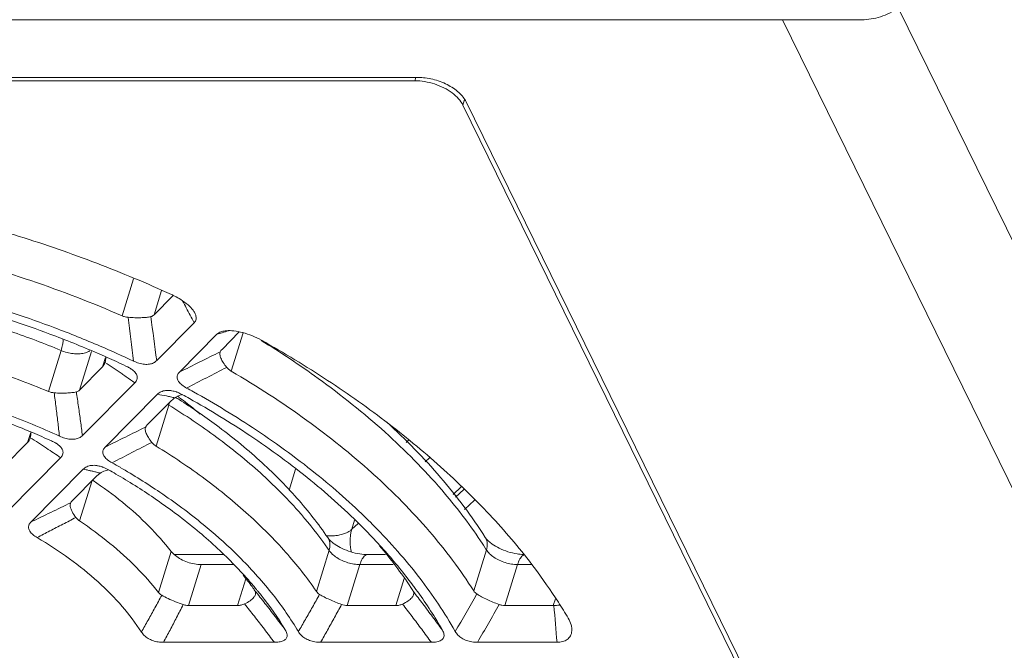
# Model space of a CAD drawing. Header units: millimetres. Extents: x -473 to 23648, y -382 to 1866.
# Tile 98 of 256: x 3227 to 3265, y 340 to 364. Entities that reach past the tile are written whole.
import ezdxf

# ---------------------------------------------------------------- set-up
doc = ezdxf.new("R2010")
doc.units = ezdxf.units.MM
doc.header["$LTSCALE"] = 80
doc.layers.get('0').update_dxf_attribs({"linetype": 'CONTINUOUS'})
doc.layers.add('08_ALL_DRAFTS', color=7, linetype='CONTINUOUS')
doc.layers.add('09_ALL_ROUNDS', color=7, linetype='CONTINUOUS')

msp = doc.modelspace()

# ---------------------------------------------------------------- linework, layer by layer
at = {"color": 0, "linetype": 'Continuous', "lineweight": 0}
for p, q in [((3281.05, 322.685), (3260.613, 364.332)), ((3259.218, 363.876), (3148.23, 363.876)), ((3277.561, 320.335), (3256.194, 363.876)), ((3242.177, 361.673), (3242.139, 361.548)), ((3175.823, 361.548), (3242.139, 361.548)), ((3244.044, 360.83), (3243.978, 360.616)), ((3243.978, 360.616), (3263.806, 320.211)), ((3241.814, 347.739), (3241.899, 347.817)), ((3242.699, 347.151), (3242.536, 347.001)), ((3237.334, 345.909), (3237.583, 346.713)), ((3243.915, 346.036), (3243.607, 345.753)), ((3243.689, 345.643), (3244.012, 345.94)), ((3244.036, 345.177), (3244.424, 345.533)), ((3239.729, 344.419), (3239.837, 344.769)), ((3239.974, 344.645), (3239.729, 344.419))]:
    msp.add_line(p, q, dxfattribs=at)
for centre, radius, start, end in [((3221.81, 334.303), 18.916, 53.1068, 53.4658), ((3222.433, 335.114), 17.893, 49.9799, 53.1442), ((3238.907, 346.285), 2.119, 265.8794, 271.1714)]:
    msp.add_arc(centre, radius, start, end, dxfattribs=at)
for points, knots in [([(3259.218, 363.876), (3259.46, 363.876), (3259.951, 363.96), (3260.613, 364.286), (3261.145, 364.773), (3261.374, 365.19), (3261.44, 365.404)], [0, 0, 0, 0, 0.725563, 1.465799, 2.187313, 2.858443, 2.858443, 2.858443, 2.858443]), ([(3243.813, 360.857), (3243.738, 360.941), (3243.561, 361.097), (3243.248, 361.287), (3242.893, 361.433), (3242.64, 361.495), (3242.512, 361.516)], [0, 0, 0, 0, 0.335056, 0.703962, 1.092203, 1.482409, 1.482409, 1.482409, 1.482409]), ([(3239.729, 344.419), (3239.701, 344.394), (3239.637, 344.344), (3239.518, 344.278), (3239.365, 344.221), (3239.171, 344.18), (3239.028, 344.168), (3238.95, 344.166)], [0, 0, 0, 0, 0.1107556, 0.243774, 0.4049655, 0.6003495, 0.8349971, 0.8349971, 0.8349971, 0.8349971]), ([(3239.719, 343.547), (3239.684, 343.671), (3239.644, 343.965), (3239.68, 344.262), (3239.729, 344.419)], [0, 0, 0, 0, 0.3865391, 0.8796467, 0.8796467, 0.8796467, 0.8796467])]:
    msp.add_open_spline(points, degree=3, knots=knots, dxfattribs=at)
for points in [[(3242.512, 361.516), (3242.389, 361.537), (3242.264, 361.548), (3242.139, 361.548)], [(3243.978, 360.616), (3243.935, 360.703), (3243.877, 360.784), (3243.813, 360.857)]]:
    msp.add_open_spline(points, degree=3, dxfattribs=at)
at = {"layer": '08_ALL_DRAFTS', "color": 0, "linetype": 'Continuous', "lineweight": 0}
for p, q in [((3242.262, 361.673), (3175.577, 361.673)), ((3264.051, 320.087), (3244.101, 360.74))]:
    msp.add_line(p, q, dxfattribs=at)
msp.add_open_spline([(3242.262, 361.673), (3242.355, 361.673), (3242.545, 361.66), (3242.828, 361.607), (3243.108, 361.521), (3243.372, 361.406), (3243.613, 361.266), (3243.82, 361.107), (3243.986, 360.933), (3244.07, 360.805), (3244.101, 360.74)], degree=3, knots=[0, 0, 0, 0, 0.278903, 0.569012, 0.863061, 1.153481, 1.432981, 1.695172, 1.935257, 2.150901, 2.150901, 2.150901, 2.150901], dxfattribs=at)
at = {"layer": '09_ALL_ROUNDS', "color": 0, "linetype": 'Continuous', "lineweight": 0}
for p, q in [((3231.395, 353.987), (3230.957, 352.57)), ((3232.462, 353.54), (3232.174, 352.61)), ((3232.891, 353.333), (3232.174, 352.61)), ((3233.712, 352.307), (3232.276, 350.859)), ((3233.143, 350.419), (3234.579, 351.868)), ((3234.579, 351.868), (3234.776, 351.926)), ((3234.775, 351.291), (3235.433, 351.955)), ((3235.125, 350.456), (3235.579, 351.924)), ((3228.622, 351.249), (3228.138, 349.682)), ((3229.781, 351.209), (3229.325, 349.735)), ((3234.703, 351.195), (3234.697, 351.178)), ((3230.203, 350.621), (3230.315, 350.984)), ((3230.3, 350.794), (3230.302, 350.798)), ((3230.203, 350.621), (3229.325, 349.735)), ((3231.055, 350.284), (3231.11, 350.246)), ((3231.441, 350.016), (3229.44, 347.997)), ((3230.307, 347.557), (3232.308, 349.576)), ((3231.926, 348.416), (3232.804, 349.302)), ((3232.25, 347.597), (3232.734, 349.164)), ((3227.344, 347.735), (3227.463, 348.12)), ((3231.855, 348.323), (3231.848, 348.303)), ((3227.344, 347.735), (3226.458, 346.842)), ((3227.444, 347.917), (3227.442, 347.913)), ((3228.604, 347.153), (3226.599, 345.13)), ((3227.466, 344.69), (3229.471, 346.714)), ((3229.059, 345.523), (3229.945, 346.417)), ((3229.332, 344.737), (3229.809, 346.28)), ((3229.826, 346.297), (3229.846, 346.284)), ((3228.99, 345.434), (3228.98, 345.409)), ((3232.829, 343.576), (3232.344, 342.01)), ((3238.862, 343.616), (3238.377, 342.05)), ((3244.873, 343.636), (3244.388, 342.07)), ((3232.952, 343.453), (3234.83, 343.453)), ((3240.346, 343.453), (3241.025, 343.453)), ((3233.979, 343.074), (3233.495, 341.508)), ((3233.979, 343.074), (3235.224, 343.074)), ((3240.041, 343.074), (3239.557, 341.508)), ((3240.041, 343.074), (3241.316, 343.074)), ((3246.065, 343.074), (3245.581, 341.508)), ((3246.065, 343.074), (3246.604, 343.074)), ((3235.367, 341.508), (3235.68, 342.522)), ((3241.413, 341.508), (3241.73, 342.535)), ((3247.431, 341.508), (3247.509, 341.759)), ((3235.367, 341.508), (3233.495, 341.508)), ((3241.413, 341.508), (3239.557, 341.508)), ((3247.431, 341.508), (3245.581, 341.508)), ((3236.773, 340.103), (3232.533, 340.103)), ((3242.771, 340.103), (3238.54, 340.103)), ((3247.573, 340.103), (3244.537, 340.103))]:
    msp.add_line(p, q, dxfattribs=at)
for centre, radius, start, end in [((3231.507, 350.45), 3.221, 63.1177, 65.4749), ((3156.835, 311.205), 87.175, 28.34453, 28.75898), ((3073.758, 330.554), 159.813, 7.29918, 7.90733), ((3156.287, 310.909), 87.798, 28.13288, 28.34479), ((3084.674, 334.096), 147.663, 6.5123, 7.16468), ((3268.756, 237.159), 119.693, 106.369, 106.49302), ((3234.848, 349.222), 2.801, 74.9427, 75.3823), ((3214.332, 314.603), 40.052, 64.8012, 66.784), ((3214.386, 314.887), 39.481, 66.1016, 66.6894), ((3417.765, -18.64), 412.662, 116.33465, 116.57665), ((3200.8, 306.347), 53.346, 55.6301, 56.4269), ((3214.535, 315.223), 39.113, 64.9389, 66.1025), ((3199.465, 304.389), 55.716, 55.4606, 55.6337), ((3391.687, 43.259), 345, 117.01967, 117.30656), ((3198.354, 302.78), 57.671, 54.99089, 55.39153), ((3229.325, 333.364), 16.484, 78.3674, 79.5745), ((3233.404, 348.829), 0.748, 106.0721, 124.2454), ((3232.588, 348.385), 1.352, 69.2688, 70.8419), ((3233.406, 348.818), 0.759, 100.736, 106.0591), ((3215.781, 317.689), 36.35, 60.7806, 61.2564), ((3215.593, 317.117), 37.239, 60.9432, 61.4022), ((3229.602, 334.721), 15.099, 77.7446, 78.3586), ((3233.485, 350.39), 1.438, 236.6102, 238.5307), ((3231.431, 349.567), 1.364, 342.7931, 346.5173), ((3229.788, 335.576), 14.224, 77.0648, 77.7449), ((3233.389, 348.852), 0.721, 124.3225, 125.3755), ((3219.095, 327.386), 26.088, 57.4394, 57.8191), ((3216.333, 321.428), 28.939, 67.2478, 68.0828), ((3216.463, 321.735), 28.604, 65.6588, 67.2493), ((3370.51, 65.913), 314.612, 116.14971, 116.46429), ((3208.699, 318.211), 35.126, 56.5385, 57.7479), ((3344.56, 127.497), 247.298, 117.05179, 117.44742), ((3206.888, 315.465), 38.416, 55.5774, 56.543), ((3217.528, 323.636), 26.721, 60.0354, 60.7811), ((3227.69, 337.683), 9.204, 75.6216, 76.5068), ((3227.867, 338.372), 8.493, 74.6118, 75.623), ((3230.547, 345.954), 0.741, 121.6568, 125.1147), ((3230.558, 345.935), 0.763, 105.5827, 121.6263), ((3229.753, 345.54), 1.336, 69.2351, 70.9648), ((3230.56, 345.923), 0.775, 98.1898, 105.5346), ((3217.725, 324.222), 25.815, 59.7856, 60.5014), ((3222.022, 326.048), 27.618, 47.853, 48.0153), ((3321.713, 153.411), 213.237, 115.77456, 116.23037), ((3227.466, 335.839), 13.797, 34.3112, 36.0157), ((3230.052, 334.241), 17.547, 32.373, 33.6993), ((3240.053, 345.242), 1.699, 234.2746, 235.5707), ((3246.05, 345.202), 1.651, 233.6622, 234.6374), ((3225.564, 334.553), 12.892, 36.5602, 39.0639), ((3224.362, 332.426), 15.216, 40.3159, 42.4344), ((3224.835, 332.831), 14.594, 39.5578, 40.306), ((3225.025, 332.988), 14.347, 39.0552, 39.5571), ((3225.19, 333.122), 14.135, 38.4242, 39.0555), ((3227.497, 331.397), 18.187, 36.1407, 36.6954), ((3227.713, 331.555), 17.918, 35.7654, 36.1402), ((3164.876, 387.271), 91.629, 329.32193, 330.35512), ((3231.185, 331.06), 19.548, 30.6467, 32.7586), ((3163.262, 387.186), 93.928, 329.91582, 330.93018), ((3187.422, 335.705), 60.311, 4.18162, 5.52114)]:
    msp.add_arc(centre, radius, start, end, dxfattribs=at)
for points, knots in [([(3214.96, 357.776), (3215.956, 357.731), (3217.967, 357.569), (3220.99, 357.123), (3224.024, 356.476), (3227.035, 355.635), (3229.986, 354.612), (3231.903, 353.809), (3232.844, 353.38)], [0, 0, 0, 0, 2.988796, 6.049694, 9.15859, 12.291606, 15.421884, 18.522261, 18.522261, 18.522261, 18.522261]), ([(3216.825, 356.044), (3217.989, 355.97), (3220.36, 355.708), (3223.921, 354.998), (3227.486, 353.965), (3229.815, 353.069), (3230.957, 352.57)], [0, 0, 0, 0, 3.496903, 7.146276, 10.880331, 14.620177, 14.620177, 14.620177, 14.620177]), ([(3230.121, 351.412), (3229.546, 351.659), (3227.945, 352.302), (3225.264, 353.19), (3222.081, 353.974), (3218.897, 354.493), (3216.774, 354.659), (3215.728, 354.693)], [0, 0, 0, 0, 1.876136, 5.17481, 8.46365, 11.700767, 14.84207, 14.84207, 14.84207, 14.84207]), ([(3215.948, 354.379), (3216.961, 354.343), (3219.015, 354.179), (3222.096, 353.674), (3225.176, 352.915), (3227.816, 352.044), (3229.409, 351.403), (3230.009, 351.145)], [0, 0, 0, 0, 3.041382, 6.174226, 9.356369, 12.548065, 14.505614, 14.505614, 14.505614, 14.505614]), ([(3219.274, 353.547), (3219.671, 353.513), (3220.514, 353.425), (3221.849, 353.226), (3223.333, 352.935), (3224.972, 352.526), (3226.761, 351.974), (3227.988, 351.512), (3228.622, 351.249)], [0, 0, 0, 0, 1.196947, 2.540563, 4.048055, 5.732834, 7.603735, 9.662693, 9.662693, 9.662693, 9.662693]), ([(3232.963, 353.323), (3233.042, 353.282), (3233.22, 353.182), (3233.463, 353.008), (3233.637, 352.831), (3233.711, 352.72), (3233.729, 352.686)], [0, 0, 0, 0, 0.267568, 0.611643, 0.891747, 1.008577, 1.008577, 1.008577, 1.008577]), ([(3231.185, 352.513), (3231.145, 352.516), (3231.067, 352.529), (3230.993, 352.554), (3230.957, 352.57)], [0, 0, 0, 0, 0.1188935, 0.235296, 0.235296, 0.235296, 0.235296]), ([(3231.185, 352.513), (3231.269, 352.506), (3231.431, 352.497), (3231.664, 352.496), (3231.869, 352.509), (3231.995, 352.527), (3232.051, 352.54)], [0, 0, 0, 0, 0.2525622, 0.4888235, 0.6972299, 0.8694684, 0.8694684, 0.8694684, 0.8694684]), ([(3232.174, 352.61), (3232.157, 352.593), (3232.119, 352.563), (3232.074, 352.545), (3232.051, 352.54)], [0, 0, 0, 0, 0.0723593, 0.1429789, 0.1429789, 0.1429789, 0.1429789]), ([(3233.729, 352.686), (3233.744, 352.658), (3233.779, 352.579), (3233.799, 352.439), (3233.746, 352.342), (3233.712, 352.307)], [0, 0, 0, 0, 0.0960182, 0.2568571, 0.4044296, 0.4044296, 0.4044296, 0.4044296]), ([(3218.79, 351.98), (3219.561, 351.916), (3221.126, 351.72), (3223.476, 351.24), (3225.832, 350.568), (3227.376, 349.998), (3228.138, 349.682)], [0, 0, 0, 0, 2.320418, 4.727918, 7.188347, 9.661443, 9.661443, 9.661443, 9.661443]), ([(3234.579, 351.868), (3234.619, 351.909), (3234.684, 351.944), (3234.751, 351.966), (3234.763, 351.97)], [0, 0, 0, 0, 0.1736884, 0.2113877, 0.2113877, 0.2113877, 0.2113877]), ([(3234.763, 351.97), (3234.821, 351.988), (3234.975, 352.011), (3235.243, 352.001), (3235.446, 351.961), (3235.555, 351.932)], [0, 0, 0, 0, 0.1830382, 0.4624648, 0.8004275, 0.8004275, 0.8004275, 0.8004275]), ([(3235.575, 351.927), (3235.691, 351.896), (3235.933, 351.814), (3236.163, 351.704), (3236.281, 351.637)], [0, 0, 0, 0, 0.3585297, 0.7643877, 0.7643877, 0.7643877, 0.7643877]), ([(3228.694, 351.671), (3228.703, 351.655), (3228.704, 351.582), (3228.678, 351.443), (3228.644, 351.321), (3228.622, 351.249)], [0, 0, 0, 0, 0.0567042, 0.2067571, 0.432595, 0.432595, 0.432595, 0.432595]), ([(3236.273, 351.626), (3237.014, 351.172), (3238.652, 350.086), (3240.994, 348.214), (3243.069, 346.122), (3244.199, 344.655), (3244.651, 343.977)], [0, 0, 0, 0, 2.607817, 5.889135, 8.977914, 11.425404, 11.425404, 11.425404, 11.425404]), ([(3236.281, 351.637), (3237.14, 351.155), (3238.8, 350.15), (3241.133, 348.5), (3243.245, 346.748), (3245.111, 344.914), (3246.553, 343.204), (3247.335, 342.088), (3247.625, 341.637)], [0, 0, 0, 0, 2.95497, 5.816496, 8.563878, 11.179966, 13.65481, 15.262888, 15.262888, 15.262888, 15.262888]), ([(3228.622, 351.249), (3228.695, 351.218), (3228.847, 351.168), (3229.077, 351.124), (3229.3, 351.115), (3229.503, 351.14), (3229.641, 351.187), (3229.707, 351.224), (3229.72, 351.231)], [0, 0, 0, 0, 0.239787, 0.476347, 0.701101, 0.906622, 1.088407, 1.132729, 1.132729, 1.132729, 1.132729]), ([(3230.3, 350.794), (3230.29, 350.76), (3230.264, 350.698), (3230.225, 350.643), (3230.203, 350.621)], [0, 0, 0, 0, 0.1075797, 0.2002217, 0.2002217, 0.2002217, 0.2002217]), ([(3232.276, 350.859), (3232.241, 350.823), (3232.153, 350.762), (3231.99, 350.715), (3231.799, 350.714), (3231.592, 350.757), (3231.454, 350.811), (3231.385, 350.844)], [0, 0, 0, 0, 0.1485357, 0.314907, 0.50171, 0.7157156, 0.9446942, 0.9446942, 0.9446942, 0.9446942]), ([(3234.729, 350.953), (3234.754, 350.895), (3234.822, 350.773), (3234.906, 350.661), (3234.955, 350.602)], [0, 0, 0, 0, 0.1886108, 0.4188384, 0.4188384, 0.4188384, 0.4188384]), ([(3228.56, 347.977), (3227.875, 348.291), (3226.473, 348.868), (3224.31, 349.575), (3222.105, 350.118), (3219.9, 350.486), (3218.428, 350.614), (3217.702, 350.646)], [0, 0, 0, 0, 2.26034, 4.544239, 6.82114, 9.064505, 11.245964, 11.245964, 11.245964, 11.245964]), ([(3217.949, 350.33), (3218.638, 350.296), (3220.034, 350.17), (3222.126, 349.816), (3224.217, 349.302), (3225.884, 348.76), (3226.847, 348.39), (3227.134, 348.275)], [0, 0, 0, 0, 2.071374, 4.199692, 6.358925, 8.524781, 9.453894, 9.453894, 9.453894, 9.453894]), ([(3231.237, 350.583), (3231.261, 350.569), (3231.286, 350.553), (3231.309, 350.536), (3231.311, 350.536)], [0, 0, 0, 0, 0.08355863, 0.0876216, 0.0876216, 0.0876216, 0.0876216]), ([(3231.311, 350.536), (3231.364, 350.498), (3231.453, 350.423), (3231.539, 350.28), (3231.532, 350.128), (3231.474, 350.05), (3231.441, 350.016)], [0, 0, 0, 0, 0.1943426, 0.3476908, 0.4820107, 0.625192, 0.625192, 0.625192, 0.625192]), ([(3233.418, 349.813), (3233.355, 349.847), (3233.244, 349.917), (3233.116, 350.041), (3233.047, 350.178), (3233.059, 350.316), (3233.112, 350.388), (3233.143, 350.419)], [0, 0, 0, 0, 0.2139563, 0.3922988, 0.5316551, 0.6555661, 0.7880218, 0.7880218, 0.7880218, 0.7880218]), ([(3235.125, 350.456), (3235.093, 350.475), (3235.032, 350.519), (3234.979, 350.573), (3234.955, 350.602)], [0, 0, 0, 0, 0.1115547, 0.224654, 0.224654, 0.224654, 0.224654]), ([(3235.125, 350.456), (3236.117, 349.877), (3237.977, 348.673), (3239.706, 347.288), (3240.496, 346.578)], [0, 0, 0, 0, 3.445949, 6.633481, 6.633481, 6.633481, 6.633481]), ([(3228.358, 349.631), (3228.32, 349.633), (3228.245, 349.645), (3228.172, 349.668), (3228.138, 349.682)], [0, 0, 0, 0, 0.1147971, 0.2273406, 0.2273406, 0.2273406, 0.2273406]), ([(3228.358, 349.631), (3228.44, 349.625), (3228.599, 349.617), (3228.827, 349.619), (3229.027, 349.633), (3229.151, 349.652), (3229.206, 349.666)], [0, 0, 0, 0, 0.2469933, 0.4768474, 0.6817222, 0.8508937, 0.8508937, 0.8508937, 0.8508937]), ([(3228.358, 349.631), (3228.382, 349.444), (3228.43, 349.073), (3228.497, 348.522), (3228.539, 348.157), (3228.56, 347.977)], [0, 0, 0, 0, 0.565425, 1.120735, 1.666043, 1.666043, 1.666043, 1.666043]), ([(3229.325, 349.735), (3229.309, 349.718), (3229.272, 349.689), (3229.228, 349.671), (3229.206, 349.666)], [0, 0, 0, 0, 0.0705842, 0.139385, 0.139385, 0.139385, 0.139385]), ([(3229.206, 349.666), (3229.234, 349.477), (3229.288, 349.103), (3229.366, 348.547), (3229.415, 348.179), (3229.44, 347.997)], [0, 0, 0, 0, 0.571801, 1.13357, 1.685444, 1.685444, 1.685444, 1.685444]), ([(3232.308, 349.576), (3232.346, 349.615), (3232.442, 349.681), (3232.62, 349.728), (3232.764, 349.724), (3232.844, 349.711), (3232.857, 349.709)], [0, 0, 0, 0, 0.1610594, 0.3425237, 0.5452463, 0.586335, 0.586335, 0.586335, 0.586335]), ([(3240.467, 344.66), (3239.84, 345.285), (3238.435, 346.541), (3236.156, 348.209), (3234.5, 349.213), (3233.679, 349.669)], [0, 0, 0, 0, 2.655705, 5.642219, 8.459261, 8.459261, 8.459261, 8.459261]), ([(3232.734, 349.164), (3233.363, 348.779), (3234.574, 347.968), (3236.236, 346.621), (3237.585, 345.276), (3238.331, 344.357), (3238.625, 343.952)], [0, 0, 0, 0, 2.211086, 4.365915, 6.410582, 7.911948, 7.911948, 7.911948, 7.911948]), ([(3232.804, 349.302), (3232.827, 349.325), (3232.881, 349.373), (3232.939, 349.417), (3232.972, 349.44)], [0, 0, 0, 0, 0.0978446, 0.2171389, 0.2171389, 0.2171389, 0.2171389]), ([(3238.813, 344.1), (3238.454, 344.626), (3237.638, 345.66), (3236.205, 347.095), (3234.681, 348.336), (3233.62, 349.064), (3233.135, 349.373)], [0, 0, 0, 0, 1.911406, 3.939354, 6.072008, 7.797447, 7.797447, 7.797447, 7.797447]), ([(3233.525, 349.413), (3234.313, 348.972), (3235.908, 348), (3238.15, 346.356), (3239.768, 344.9), (3240.603, 344.023), (3240.805, 343.803)], [0, 0, 0, 0, 2.709182, 5.597006, 8.329352, 9.226343, 9.226343, 9.226343, 9.226343]), ([(3244.83, 344.112), (3244.32, 344.916), (3243.153, 346.464), (3241.797, 347.845), (3241.074, 348.505)], [0, 0, 0, 0, 2.856106, 5.792055, 5.792055, 5.792055, 5.792055]), ([(3231.876, 348.083), (3231.899, 348.027), (3231.963, 347.906), (3232.043, 347.797), (3232.09, 347.739)], [0, 0, 0, 0, 0.182712, 0.4062793, 0.4062793, 0.4062793, 0.4062793]), ([(3227.442, 347.913), (3227.432, 347.878), (3227.406, 347.815), (3227.366, 347.758), (3227.344, 347.735)], [0, 0, 0, 0, 0.1077845, 0.2040957, 0.2040957, 0.2040957, 0.2040957]), ([(3228.418, 347.71), (3228.422, 347.708), (3228.44, 347.697), (3228.456, 347.686), (3228.469, 347.677)], [0, 0, 0, 0, 0.01391462, 0.06023235, 0.06023235, 0.06023235, 0.06023235]), ([(3228.469, 347.677), (3228.505, 347.652), (3228.578, 347.595), (3228.665, 347.493), (3228.707, 347.369), (3228.682, 347.247), (3228.633, 347.183), (3228.604, 347.153)], [0, 0, 0, 0, 0.1317401, 0.2769795, 0.3973777, 0.5112636, 0.6345652, 0.6345652, 0.6345652, 0.6345652]), ([(3229.44, 347.997), (3229.404, 347.961), (3229.315, 347.899), (3229.151, 347.854), (3228.962, 347.853), (3228.761, 347.895), (3228.627, 347.946), (3228.56, 347.977)], [0, 0, 0, 0, 0.1501817, 0.3183204, 0.5034948, 0.7114192, 0.9321056, 0.9321056, 0.9321056, 0.9321056]), ([(3232.25, 347.597), (3232.22, 347.616), (3232.162, 347.659), (3232.112, 347.711), (3232.09, 347.739)], [0, 0, 0, 0, 0.1065825, 0.2146843, 0.2146843, 0.2146843, 0.2146843]), ([(3230.572, 346.957), (3230.512, 346.99), (3230.406, 347.059), (3230.281, 347.18), (3230.212, 347.314), (3230.222, 347.453), (3230.275, 347.526), (3230.307, 347.557)], [0, 0, 0, 0, 0.2051367, 0.3782457, 0.516604, 0.6415594, 0.775186, 0.775186, 0.775186, 0.775186]), ([(3232.25, 347.597), (3232.892, 347.204), (3234.113, 346.385), (3235.778, 345.03), (3237.21, 343.598), (3238.022, 342.571), (3238.377, 342.05)], [0, 0, 0, 0, 2.257169, 4.405224, 6.429619, 8.321707, 8.321707, 8.321707, 8.321707]), ([(3229.471, 346.714), (3229.509, 346.753), (3229.607, 346.821), (3229.79, 346.868), (3229.937, 346.862), (3230.021, 346.847), (3230.036, 346.844)], [0, 0, 0, 0, 0.1648552, 0.3489237, 0.5559208, 0.6022862, 0.6022862, 0.6022862, 0.6022862]), ([(3229.471, 346.714), (3229.509, 346.706), (3229.588, 346.69), (3229.71, 346.663), (3229.794, 346.643), (3229.837, 346.633)], [0, 0, 0, 0, 0.1162076, 0.2415241, 0.375523, 0.375523, 0.375523, 0.375523]), ([(3229.945, 346.417), (3229.969, 346.441), (3230.026, 346.491), (3230.086, 346.536), (3230.12, 346.56)], [0, 0, 0, 0, 0.1018787, 0.2267725, 0.2267725, 0.2267725, 0.2267725]), ([(3230.716, 346.529), (3231.209, 346.243), (3232.244, 345.593), (3233.722, 344.494), (3234.842, 343.485), (3235.433, 342.868), (3235.592, 342.693)], [0, 0, 0, 0, 1.709906, 3.663148, 5.517172, 6.225914, 6.225914, 6.225914, 6.225914]), ([(3235.249, 343.543), (3234.866, 343.913), (3233.952, 344.721), (3232.488, 345.804), (3231.394, 346.486), (3230.874, 346.785)], [0, 0, 0, 0, 1.59477, 3.656952, 5.456621, 5.456621, 5.456621, 5.456621]), ([(3240.554, 346.525), (3241.31, 345.841), (3242.695, 344.441), (3243.883, 342.867), (3244.388, 342.07)], [0, 0, 0, 0, 3.058646, 5.891603, 5.891603, 5.891603, 5.891603]), ([(3229.846, 346.284), (3230.233, 346.022), (3230.975, 345.474), (3231.978, 344.571), (3232.566, 343.912), (3232.829, 343.576)], [0, 0, 0, 0, 1.399912, 2.765203, 4.042325, 4.042325, 4.042325, 4.042325]), ([(3228.976, 345.292), (3228.987, 345.224), (3229.049, 345.075), (3229.136, 344.943), (3229.191, 344.871)], [0, 0, 0, 0, 0.2043252, 0.4751948, 0.4751948, 0.4751948, 0.4751948]), ([(3227.709, 344.102), (3227.651, 344.137), (3227.549, 344.206), (3227.432, 344.328), (3227.371, 344.46), (3227.385, 344.591), (3227.436, 344.66), (3227.466, 344.69)], [0, 0, 0, 0, 0.2017104, 0.3695363, 0.5021213, 0.6211654, 0.7485927, 0.7485927, 0.7485927, 0.7485927]), ([(3227.709, 344.102), (3227.87, 344.187), (3228.195, 344.357), (3228.689, 344.613), (3229.022, 344.785), (3229.191, 344.871)], [0, 0, 0, 0, 0.54425, 1.100682, 1.669361, 1.669361, 1.669361, 1.669361]), ([(3229.332, 344.737), (3229.314, 344.749), (3229.28, 344.775), (3229.233, 344.82), (3229.204, 344.853), (3229.191, 344.871)], [0, 0, 0, 0, 0.0641576, 0.1289925, 0.1954025, 0.1954025, 0.1954025, 0.1954025]), ([(3229.332, 344.737), (3229.731, 344.469), (3230.484, 343.914), (3231.496, 343.003), (3232.083, 342.345), (3232.344, 342.01)], [0, 0, 0, 0, 1.440158, 2.802212, 4.078177, 4.078177, 4.078177, 4.078177]), ([(3243.681, 340.521), (3243.281, 341.231), (3242.33, 342.642), (3241.167, 343.956), (3240.506, 344.62), (3240.467, 344.66)], [0, 0, 0, 0, 2.444026, 5.084564, 5.253076, 5.253076, 5.253076, 5.253076]), ([(3231.691, 340.497), (3231.472, 340.838), (3230.957, 341.513), (3230.031, 342.448), (3228.938, 343.327), (3228.133, 343.853), (3227.709, 344.102)], [0, 0, 0, 0, 1.217098, 2.534683, 3.940837, 5.416041, 5.416041, 5.416041, 5.416041]), ([(3238.813, 344.1), (3238.841, 344.06), (3238.918, 343.974), (3239.008, 343.901), (3239.061, 343.863)], [0, 0, 0, 0, 0.1463695, 0.3442173, 0.3442173, 0.3442173, 0.3442173]), ([(3238.813, 344.1), (3238.822, 344.088), (3238.867, 344.014), (3238.91, 343.846), (3238.885, 343.693), (3238.862, 343.616)], [0, 0, 0, 0, 0.0453133, 0.2599869, 0.5002891, 0.5002891, 0.5002891, 0.5002891]), ([(3244.83, 344.112), (3244.854, 344.073), (3244.929, 343.987), (3245.017, 343.913), (3245.072, 343.873)], [0, 0, 0, 0, 0.1368794, 0.3411344, 0.3411344, 0.3411344, 0.3411344]), ([(3244.83, 344.112), (3244.835, 344.103), (3244.877, 344.032), (3244.921, 343.868), (3244.896, 343.713), (3244.873, 343.636)], [0, 0, 0, 0, 0.0308462, 0.2487436, 0.489928, 0.489928, 0.489928, 0.489928]), ([(3232.829, 343.576), (3232.875, 343.516), (3232.992, 343.403), (3233.204, 343.266), (3233.45, 343.159), (3233.712, 343.091), (3233.891, 343.074), (3233.979, 343.074)], [0, 0, 0, 0, 0.2283, 0.483323, 0.754468, 1.028439, 1.291501, 1.291501, 1.291501, 1.291501]), ([(3237.689, 340.513), (3237.4, 341.003), (3236.725, 341.975), (3235.856, 342.946), (3235.335, 343.46), (3235.249, 343.543)], [0, 0, 0, 0, 1.704935, 3.539508, 3.900207, 3.900207, 3.900207, 3.900207]), ([(3238.862, 343.616), (3238.897, 343.564), (3238.988, 343.462), (3239.157, 343.332), (3239.357, 343.223), (3239.579, 343.14), (3239.809, 343.087), (3239.965, 343.074), (3240.041, 343.074)], [0, 0, 0, 0, 0.191331, 0.40494, 0.635257, 0.874147, 1.112504, 1.34118, 1.34118, 1.34118, 1.34118]), ([(3239.093, 343.841), (3239.178, 343.782), (3239.371, 343.673), (3239.688, 343.55), (3240.019, 343.472), (3240.242, 343.453), (3240.346, 343.453)], [0, 0, 0, 0, 0.309925, 0.662522, 1.01635, 1.328929, 1.328929, 1.328929, 1.328929]), ([(3240.805, 343.803), (3241.178, 343.394), (3241.609, 342.885), (3242.012, 342.354), (3242.079, 342.264)], [0, 0, 0, 0, 1.661044, 1.998195, 1.998195, 1.998195, 1.998195]), ([(3244.873, 343.636), (3244.907, 343.582), (3244.996, 343.477), (3245.164, 343.343), (3245.367, 343.229), (3245.593, 343.142), (3245.828, 343.088), (3245.987, 343.074), (3246.065, 343.074)], [0, 0, 0, 0, 0.192541, 0.408813, 0.643201, 0.887157, 1.130994, 1.364899, 1.364899, 1.364899, 1.364899]), ([(3245.094, 343.856), (3245.179, 343.796), (3245.374, 343.683), (3245.695, 343.555), (3246.006, 343.48), (3246.203, 343.459), (3246.28, 343.455)], [0, 0, 0, 0, 0.312013, 0.671732, 1.035045, 1.266416, 1.266416, 1.266416, 1.266416]), ([(3240.346, 343.452), (3240.309, 343.451), (3240.216, 343.415), (3240.113, 343.272), (3240.064, 343.147), (3240.041, 343.074)], [0, 0, 0, 0, 0.110639, 0.2815121, 0.5113868, 0.5113868, 0.5113868, 0.5113868]), ([(3246.303, 343.436), (3246.29, 343.431), (3246.227, 343.396), (3246.137, 343.271), (3246.088, 343.147), (3246.065, 343.074)], [0, 0, 0, 0, 0.0425362, 0.2134093, 0.443284, 0.443284, 0.443284, 0.443284]), ([(3232.468, 341.904), (3232.452, 341.913), (3232.406, 341.943), (3232.367, 341.982), (3232.344, 342.01)], [0, 0, 0, 0, 0.0559668, 0.1636677, 0.1636677, 0.1636677, 0.1636677]), ([(3236.046, 341.925), (3236.049, 341.934), (3236.06, 341.984), (3236.05, 342.04), (3236.028, 342.075)], [0, 0, 0, 0, 0.030146, 0.1536337, 0.1536337, 0.1536337, 0.1536337]), ([(3236.028, 342.075), (3236.157, 341.915), (3236.417, 341.588), (3236.804, 341.088), (3237.061, 340.747), (3237.19, 340.575)], [0, 0, 0, 0, 0.618567, 1.251125, 1.898115, 1.898115, 1.898115, 1.898115]), ([(3238.501, 341.934), (3238.476, 341.949), (3238.43, 341.983), (3238.393, 342.026), (3238.377, 342.05)], [0, 0, 0, 0, 0.0859576, 0.1700727, 0.1700727, 0.1700727, 0.1700727]), ([(3242.078, 342.051), (3242.202, 341.89), (3242.451, 341.565), (3242.823, 341.07), (3243.07, 340.735), (3243.195, 340.566)], [0, 0, 0, 0, 0.608829, 1.228062, 1.857988, 1.857988, 1.857988, 1.857988]), ([(3242.089, 341.917), (3242.091, 341.922), (3242.101, 341.966), (3242.097, 342.015), (3242.079, 342.051)], [0, 0, 0, 0, 0.016318, 0.1355837, 0.1355837, 0.1355837, 0.1355837]), ([(3244.511, 341.949), (3244.486, 341.965), (3244.44, 342), (3244.404, 342.045), (3244.388, 342.07)], [0, 0, 0, 0, 0.0874325, 0.1729947, 0.1729947, 0.1729947, 0.1729947]), ([(3232.468, 341.904), (3232.383, 341.743), (3232.212, 341.426), (3231.953, 340.957), (3231.779, 340.649), (3231.691, 340.497)], [0, 0, 0, 0, 0.544821, 1.082189, 1.607202, 1.607202, 1.607202, 1.607202]), ([(3232.468, 341.904), (3232.549, 341.858), (3232.722, 341.77), (3232.996, 341.65), (3233.189, 341.577), (3233.288, 341.543)], [0, 0, 0, 0, 0.2777959, 0.584012, 0.8968462, 0.8968462, 0.8968462, 0.8968462]), ([(3235.633, 341.569), (3235.708, 341.604), (3235.836, 341.676), (3235.949, 341.773), (3235.989, 341.823)], [0, 0, 0, 0, 0.2473867, 0.4403133, 0.4403133, 0.4403133, 0.4403133]), ([(3238.501, 341.934), (3238.411, 341.772), (3238.232, 341.453), (3237.961, 340.979), (3237.779, 340.667), (3237.689, 340.513)], [0, 0, 0, 0, 0.555025, 1.100575, 1.636774, 1.636774, 1.636774, 1.636774]), ([(3238.501, 341.934), (3238.56, 341.899), (3238.687, 341.829), (3238.89, 341.73), (3239.109, 341.634), (3239.262, 341.575), (3239.339, 341.547)], [0, 0, 0, 0, 0.2054471, 0.4340002, 0.6775815, 0.9244184, 0.9244184, 0.9244184, 0.9244184]), ([(3241.67, 341.565), (3241.743, 341.598), (3241.87, 341.666), (3241.983, 341.758), (3242.024, 341.806)], [0, 0, 0, 0, 0.2416528, 0.43152, 0.43152, 0.43152, 0.43152]), ([(3244.511, 341.949), (3244.57, 341.913), (3244.698, 341.841), (3244.903, 341.739), (3245.125, 341.639), (3245.279, 341.578), (3245.358, 341.549)], [0, 0, 0, 0, 0.207177, 0.4401103, 0.6866557, 0.9374403, 0.9374403, 0.9374403, 0.9374403]), ([(3232.533, 340.103), (3232.618, 340.259), (3232.788, 340.575), (3233.04, 341.055), (3233.206, 341.379), (3233.288, 341.543)], [0, 0, 0, 0, 0.534537, 1.076645, 1.626333, 1.626333, 1.626333, 1.626333]), ([(3233.495, 341.508), (3233.472, 341.508), (3233.426, 341.51), (3233.356, 341.522), (3233.311, 341.535), (3233.288, 341.543)], [0, 0, 0, 0, 0.0685074, 0.1383146, 0.2103796, 0.2103796, 0.2103796, 0.2103796]), ([(3235.633, 341.569), (3235.591, 341.549), (3235.504, 341.518), (3235.412, 341.508), (3235.367, 341.508)], [0, 0, 0, 0, 0.1397195, 0.2748209, 0.2748209, 0.2748209, 0.2748209]), ([(3235.633, 341.569), (3235.76, 341.412), (3236.013, 341.093), (3236.393, 340.604), (3236.646, 340.272), (3236.773, 340.103)], [0, 0, 0, 0, 0.604474, 1.223329, 1.856956, 1.856956, 1.856956, 1.856956]), ([(3239.339, 341.547), (3239.251, 341.383), (3239.074, 341.058), (3238.808, 340.576), (3238.629, 340.259), (3238.54, 340.103)], [0, 0, 0, 0, 0.559504, 1.10959, 1.650409, 1.650409, 1.650409, 1.650409]), ([(3239.557, 341.508), (3239.52, 341.508), (3239.446, 341.514), (3239.374, 341.534), (3239.339, 341.547)], [0, 0, 0, 0, 0.1095138, 0.2220845, 0.2220845, 0.2220845, 0.2220845]), ([(3241.67, 341.565), (3241.629, 341.546), (3241.545, 341.517), (3241.456, 341.508), (3241.413, 341.508)], [0, 0, 0, 0, 0.1344277, 0.2646697, 0.2646697, 0.2646697, 0.2646697]), ([(3241.67, 341.565), (3241.792, 341.406), (3242.037, 341.086), (3242.404, 340.599), (3242.649, 340.269), (3242.771, 340.103)], [0, 0, 0, 0, 0.599493, 1.209575, 1.830501, 1.830501, 1.830501, 1.830501]), ([(3245.581, 341.508), (3245.543, 341.508), (3245.467, 341.515), (3245.394, 341.535), (3245.358, 341.549)], [0, 0, 0, 0, 0.1123769, 0.2280463, 0.2280463, 0.2280463, 0.2280463]), ([(3248.003, 341.024), (3248.051, 340.944), (3248.109, 340.816), (3248.135, 340.679), (3248.139, 340.635)], [0, 0, 0, 0, 0.2807764, 0.4150367, 0.4150367, 0.4150367, 0.4150367]), ([(3232.533, 340.103), (3232.464, 340.103), (3232.327, 340.113), (3232.13, 340.162), (3231.951, 340.244), (3231.801, 340.355), (3231.723, 340.448), (3231.691, 340.497)], [0, 0, 0, 0, 0.2063506, 0.4110718, 0.6055404, 0.7927095, 0.966502, 0.966502, 0.966502, 0.966502]), ([(3237.19, 340.575), (3237.215, 340.534), (3237.253, 340.455), (3237.267, 340.329), (3237.212, 340.218), (3237.099, 340.147), (3236.948, 340.109), (3236.834, 340.103), (3236.773, 340.103)], [0, 0, 0, 0, 0.1417549, 0.260529, 0.3684428, 0.4921416, 0.648295, 0.8328755, 0.8328755, 0.8328755, 0.8328755]), ([(3238.54, 340.103), (3238.468, 340.103), (3238.324, 340.114), (3238.12, 340.166), (3237.938, 340.253), (3237.792, 340.369), (3237.718, 340.464), (3237.689, 340.513)], [0, 0, 0, 0, 0.2169154, 0.4311036, 0.6291104, 0.8154377, 0.986284, 0.986284, 0.986284, 0.986284]), ([(3243.195, 340.566), (3243.222, 340.518), (3243.263, 340.426), (3243.253, 340.273), (3243.141, 340.163), (3242.972, 340.112), (3242.843, 340.103), (3242.771, 340.103)], [0, 0, 0, 0, 0.162935, 0.2968911, 0.4305709, 0.6037353, 0.8177355, 0.8177355, 0.8177355, 0.8177355]), ([(3244.537, 340.103), (3244.465, 340.103), (3244.322, 340.114), (3244.118, 340.165), (3243.935, 340.252), (3243.785, 340.371), (3243.71, 340.47), (3243.681, 340.521)], [0, 0, 0, 0, 0.214709, 0.4274128, 0.6278713, 0.8193898, 0.9955174, 0.9955174, 0.9955174, 0.9955174]), ([(3248.139, 340.635), (3248.142, 340.602), (3248.142, 340.505), (3248.099, 340.347), (3247.968, 340.201), (3247.784, 340.118), (3247.646, 340.103), (3247.573, 340.103)], [0, 0, 0, 0, 0.0966288, 0.2927426, 0.4751795, 0.6664988, 0.8853845, 0.8853845, 0.8853845, 0.8853845])]:
    msp.add_open_spline(points, degree=3, knots=knots, dxfattribs=at)
for points in [[(3234.697, 351.178), (3234.688, 351.15), (3234.687, 351.12), (3234.69, 351.091)], [(3234.69, 351.091), (3234.695, 351.043), (3234.711, 350.997), (3234.729, 350.953)], [(3234.703, 351.195), (3234.71, 351.212), (3234.72, 351.227), (3234.73, 351.241)], [(3234.73, 351.241), (3234.744, 351.259), (3234.759, 351.275), (3234.775, 351.291)], [(3230.302, 350.798), (3230.32, 350.857), (3230.33, 350.919), (3230.327, 350.981)], [(3231.103, 350.654), (3231.149, 350.632), (3231.194, 350.609), (3231.237, 350.583)], [(3232.857, 349.709), (3232.917, 349.698), (3232.975, 349.682), (3233.032, 349.662)], [(3233.066, 349.65), (3233.133, 349.624), (3233.198, 349.594), (3233.261, 349.56)], [(3231.882, 348.367), (3231.896, 348.385), (3231.911, 348.401), (3231.926, 348.416)], [(3227.444, 347.917), (3227.463, 347.982), (3227.473, 348.051), (3227.468, 348.119)], [(3231.848, 348.303), (3231.839, 348.276), (3231.838, 348.247), (3231.84, 348.219)], [(3231.84, 348.219), (3231.844, 348.172), (3231.858, 348.126), (3231.876, 348.083)], [(3231.855, 348.323), (3231.862, 348.338), (3231.872, 348.353), (3231.882, 348.367)], [(3228.252, 347.797), (3228.309, 347.771), (3228.365, 347.743), (3228.418, 347.71)], [(3230.036, 346.844), (3230.088, 346.834), (3230.139, 346.82), (3230.189, 346.803)], [(3230.227, 346.789), (3230.299, 346.761), (3230.369, 346.728), (3230.436, 346.69)], [(3228.98, 345.409), (3228.969, 345.372), (3228.97, 345.33), (3228.976, 345.292)], [(3228.99, 345.434), (3229.001, 345.455), (3229.014, 345.475), (3229.03, 345.492)], [(3229.03, 345.492), (3229.04, 345.501), (3229.051, 345.51), (3229.063, 345.517)], [(3241.987, 342.201), (3241.62, 342.754), (3241.218, 343.285), (3240.791, 343.793)], [(3235.919, 342.233), (3235.941, 342.204), (3235.962, 342.175), (3235.982, 342.145)], [(3235.982, 342.145), (3235.998, 342.122), (3236.014, 342.099), (3236.028, 342.075)], [(3241.987, 342.201), (3242.005, 342.174), (3242.023, 342.146), (3242.04, 342.118)], [(3242.04, 342.118), (3242.054, 342.096), (3242.067, 342.074), (3242.079, 342.051)], [(3242.252, 342.028), (3242.591, 341.557), (3242.908, 341.069), (3243.195, 340.566)], [(3235.989, 341.823), (3236.013, 341.854), (3236.035, 341.888), (3236.046, 341.925)], [(3236.264, 341.906), (3236.6, 341.482), (3236.912, 341.038), (3237.19, 340.575)], [(3242.024, 341.806), (3242.052, 341.839), (3242.077, 341.876), (3242.089, 341.917)], [(3247.431, 341.508), (3247.509, 341.508), (3247.587, 341.514), (3247.664, 341.525)]]:
    msp.add_open_spline(points, degree=3, dxfattribs=at)

doc.saveas('drawing.dxf')
